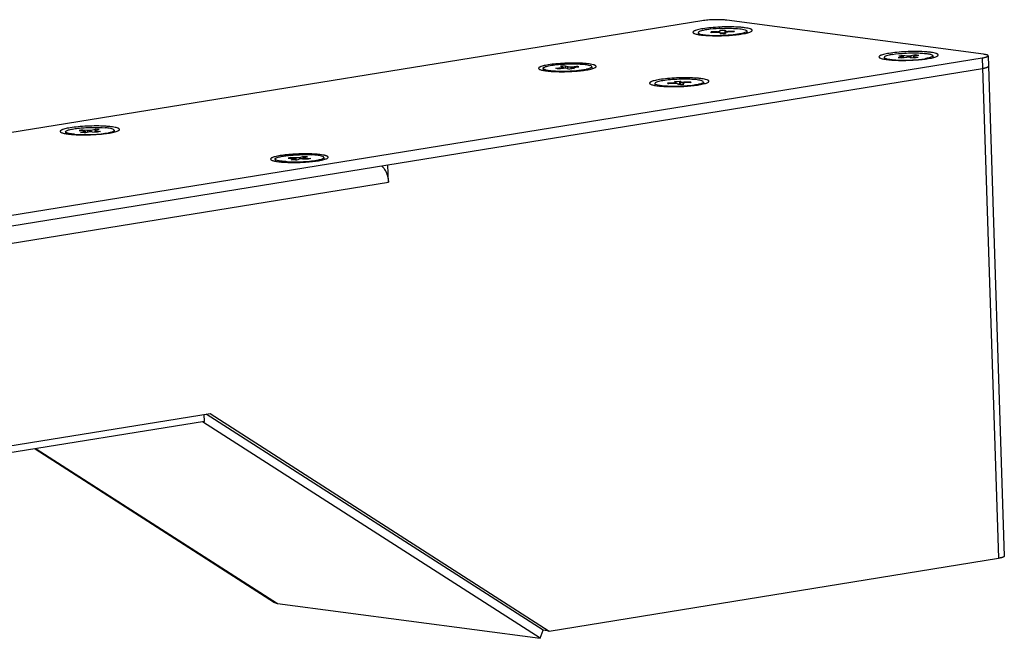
# Model space of a CAD drawing. Header units: millimetres. Extents: x 42 to 1167, y 41 to 792.
# Tile 38 of 55: x 686 to 741, y 273 to 308. Entities that reach past the tile are written whole.
import ezdxf

# ---------------------------------------------------------------- set-up
doc = ezdxf.new("R2010")
doc.units = ezdxf.units.MM
doc.header["$LTSCALE"] = 65.395
doc.layers.add('00_COMPONENTS', color=7, linetype='CONTINUOUS')

msp = doc.modelspace()

# ---------------------------------------------------------------- linework, layer by layer
at = {"layer": '00_COMPONENTS', "color": 7}
for p, q in [((724.1223, 308.1895), (654.4965, 296.8979)), ((740.0279, 306.3014), (725.5335, 308.2224)), ((724.9883, 307.573), (724.6386, 307.5611)), ((724.6431, 307.5174), (724.6386, 307.5611)), ((724.9929, 307.5293), (724.6431, 307.5174)), ((725.1306, 307.651), (725.4305, 307.6612)), ((725.1306, 307.651), (725.136, 307.6)), ((725.1386, 307.5179), (725.136, 307.6)), ((725.4353, 307.5203), (725.4305, 307.6612)), ((725.4305, 307.6612), (725.4358, 307.6102)), ((725.9377, 307.6053), (725.588, 307.5934)), ((725.9423, 307.5615), (725.5925, 307.5496)), ((725.9377, 307.6053), (725.9316, 307.5631)), ((725.9423, 307.5615), (725.9377, 307.6053)), ((726.6647, 307.6059), (726.6682, 307.4998)), ((723.9162, 307.5167), (723.9196, 307.4106)), ((725.1451, 307.5125), (725.1504, 307.4615)), ((725.1452, 307.5105), (725.4353, 307.5203)), ((725.1504, 307.4615), (725.4502, 307.4716)), ((725.4449, 307.5227), (725.4502, 307.4716)), ((670.3207, 294.8007), (739.9466, 306.0922)), ((734.4213, 306.1244), (734.4248, 306.0183)), ((735.472, 306.1459), (735.2108, 306.1036)), ((735.4103, 306.0771), (735.2108, 306.1036)), ((735.2515, 306.2081), (735.4754, 306.2444)), ((735.2515, 306.2081), (735.4842, 306.1773)), ((735.6715, 306.1195), (735.4103, 306.0771)), ((735.4853, 306.1775), (735.4754, 306.2444)), ((735.4754, 306.2444), (735.7081, 306.2136)), ((735.5244, 306.0956), (735.5222, 306.164)), ((735.8831, 306.1244), (736.1158, 306.0936)), ((736.1809, 306.2609), (735.9197, 306.2185)), ((736.0714, 306.0995), (736.069, 306.174)), ((736.107, 306.1607), (736.3397, 306.1299)), ((736.1158, 306.0936), (736.3397, 306.1299)), ((736.3804, 306.2345), (736.1192, 306.1921)), ((736.1809, 306.2609), (736.175, 306.2012)), ((736.3804, 306.2345), (736.1809, 306.2609)), ((737.1699, 306.2136), (737.1733, 306.1075)), ((740.2811, 306.2128), (740.3004, 305.6196)), ((706.3842, 300.0529), (739.9658, 305.499)), ((715.1478, 305.5062), (715.1518, 305.3847)), ((715.8662, 305.5124), (716.1874, 305.5429)), ((715.9849, 305.4759), (715.8662, 305.5124)), ((715.9849, 305.4759), (716.3061, 305.5064)), ((716.4026, 305.643), (716.1272, 305.6169)), ((716.1272, 305.6169), (716.2657, 305.5742)), ((716.278, 305.5661), (716.2799, 305.5055)), ((716.4026, 305.643), (716.416, 305.5103)), ((716.4026, 305.643), (716.5411, 305.6004)), ((716.5032, 305.5012), (716.6416, 305.4586)), ((716.917, 305.4847), (716.6416, 305.4586)), ((716.7381, 305.5952), (717.0593, 305.6256)), ((716.7663, 305.5355), (716.7684, 305.4706)), ((716.7785, 305.5273), (716.917, 305.4847)), ((716.8568, 305.5586), (717.1781, 305.5891)), ((717.0593, 305.6256), (717.0531, 305.5772)), ((717.1781, 305.5891), (717.0593, 305.6256)), ((717.8964, 305.5954), (717.9003, 305.4739)), ((740.3004, 305.6196), (741.1988, 277.9351)), ((722.5706, 304.7659), (722.8652, 304.7834)), ((722.6361, 304.7176), (722.5706, 304.7659)), ((722.8742, 304.6428), (722.8652, 304.7834)), ((722.9306, 304.7352), (722.8652, 304.7834)), ((723.4496, 304.7438), (723.1059, 304.7233)), ((723.4432, 304.6987), (723.4496, 304.7438)), ((723.4496, 304.7438), (723.5057, 304.7025)), ((724.1895, 304.7656), (724.2107, 304.7296)), ((721.4652, 304.6405), (721.4686, 304.5344)), ((721.4682, 304.6406), (721.4894, 304.6046)), ((722.5168, 304.6882), (722.1732, 304.6677)), ((722.1732, 304.6677), (722.2293, 304.6264)), ((722.5729, 304.6468), (722.2293, 304.6264)), ((722.6384, 304.7137), (722.6361, 304.7176)), ((722.6387, 304.7137), (722.6408, 304.6485)), ((722.7482, 304.6352), (722.8742, 304.6428)), ((722.8137, 304.5867), (722.7483, 304.635)), ((722.8137, 304.5867), (723.1083, 304.6043)), ((722.8891, 304.5912), (722.8742, 304.6428)), ((723.0402, 304.6564), (723.042, 304.6004)), ((723.0405, 304.6565), (723.0428, 304.6525)), ((723.1083, 304.6043), (723.0428, 304.6525)), ((723.5057, 304.7025), (723.162, 304.682)), ((724.2137, 304.7297), (724.2172, 304.6235)), ((689.1455, 302.0258), (688.9548, 301.9859)), ((688.9548, 301.9859), (689.2247, 301.9619)), ((689.1455, 302.0258), (689.1552, 301.9681)), ((689.1455, 302.0258), (689.4154, 302.0018)), ((689.6265, 302.0115), (689.849, 302.0581)), ((689.8236, 301.9758), (689.8258, 301.9085)), ((689.849, 302.0581), (689.8438, 301.992)), ((690.0804, 302.0375), (689.849, 302.0581)), ((689.8579, 301.9909), (690.0804, 302.0375)), ((690.9257, 302.0059), (690.9292, 301.8998)), ((688.1772, 301.9167), (688.1806, 301.8106)), ((689.0225, 301.8851), (689.245, 301.9317)), ((689.2539, 301.8645), (689.0225, 301.8851)), ((689.2539, 301.8645), (689.4764, 301.9111)), ((689.2793, 301.9468), (689.2819, 301.8654)), ((689.6875, 301.9208), (689.9574, 301.8968)), ((689.8782, 301.9607), (690.1481, 301.9367)), ((690.1481, 301.9367), (689.9574, 301.8968)), ((700.0112, 300.3767), (700.0151, 300.2553)), ((700.8976, 300.4723), (700.7478, 300.4295)), ((700.7478, 300.4295), (701.0508, 300.4136)), ((700.8976, 300.4723), (700.9071, 300.4211)), ((700.8976, 300.4723), (701.2006, 300.4563)), ((700.931, 300.3354), (701.1058, 300.3853)), ((701.1908, 300.3218), (700.931, 300.3354)), ((701.1258, 300.397), (701.1282, 300.3251)), ((701.1908, 300.3218), (701.3655, 300.3717)), ((701.4054, 300.4709), (701.5802, 300.5208)), ((701.5703, 300.3862), (701.8733, 300.3703)), ((701.5802, 300.5208), (701.5727, 300.3861)), ((701.8399, 300.5071), (701.5802, 300.5208)), ((701.6451, 300.4455), (701.6471, 300.3822)), ((701.6651, 300.4572), (701.8399, 300.5071)), ((701.7201, 300.429), (702.0231, 300.413)), ((702.0231, 300.413), (701.8733, 300.3703)), ((702.7597, 300.4659), (702.7637, 300.3444)), ((679.8921, 295.7565), (706.3842, 300.0529)), ((706.0561, 299.9645), (706.0549, 299.9995)), ((706.4163, 299.0642), (706.3842, 300.0529)), ((678.4275, 283.0948), (696.3377, 285.9994)), ((696.0213, 285.5491), (696.0084, 285.946)), ((715.159, 273.7438), (696.1271, 285.9653)), ((696.3377, 285.9994), (715.4915, 273.6997)), ((696.0213, 285.5491), (678.932, 282.7777)), ((714.9761, 273.2917), (695.915, 285.5319)), ((686.4595, 283.9984), (699.9748, 275.3195)), ((715.4915, 273.6997), (740.8642, 277.8146)), ((700.1492, 275.2568), (714.9761, 273.2917)), ((714.9761, 273.2917), (715.159, 273.7438)), ((715.4915, 273.6997), (715.159, 273.7438))]:
    msp.add_line(p, q, dxfattribs=at)
at = {"layer": '00_COMPONENTS', "color": 4}
for p, q in [((724.9898, 307.5292), (724.9883, 307.573)), ((725.4358, 307.6102), (725.4403, 307.4713)), ((725.588, 307.5934), (725.5894, 307.5495)), ((735.4739, 306.0874), (735.472, 306.1459)), ((735.7081, 306.2136), (735.7111, 306.1208)), ((735.9197, 306.2185), (735.923, 306.1191)), ((736.1092, 306.0934), (736.107, 306.1607)), ((739.9466, 306.0922), (740.8642, 277.8146)), ((716.1874, 305.5429), (716.189, 305.4953)), ((716.5447, 305.4884), (716.5411, 305.6004)), ((716.7422, 305.4681), (716.7381, 305.5952)), ((716.7785, 305.5273), (716.7803, 305.4717)), ((722.5168, 304.6882), (722.5182, 304.6451)), ((722.9352, 304.594), (722.9306, 304.7352)), ((723.0428, 304.6525), (723.0445, 304.6005)), ((723.1073, 304.6802), (723.1059, 304.7233)), ((689.4188, 301.899), (689.4154, 302.0018)), ((689.6294, 301.9231), (689.6265, 302.0115)), ((689.245, 301.9317), (689.2472, 301.8643)), ((689.8782, 301.9607), (689.88, 301.9036)), ((701.1058, 300.3853), (701.1077, 300.3261)), ((701.205, 300.3222), (701.2006, 300.4563)), ((701.4083, 300.3798), (701.4054, 300.4709)), ((701.7201, 300.429), (701.7218, 300.3782)), ((679.9242, 294.7678), (706.4163, 299.0642)), ((686.5208, 284.0084), (700.1492, 275.2568))]:
    msp.add_line(p, q, dxfattribs=at)
at = {"layer": '00_COMPONENTS', "color": 7}
for centre, radius, start, end in [((725.8817, 309.716), 2.2973, 281.96625, 283.03626), ((736.3999, 308.2564), 2.2287, 282.46327, 283.08354), ((717.1202, 307.6776), 2.2687, 282.10715, 282.838), ((723.4258, 306.8595), 2.3177, 281.87189, 283.06305), ((690.1465, 304.0944), 2.2754, 281.80251, 283.05757), ((701.7689, 292.3724), 8.2968, 87.73863, 88.19306), ((701.9194, 302.8464), 2.5738, 281.66986, 282.06497), ((705.4865, 299.3742), 0.8203, 46.02563, 49.12344)]:
    msp.add_arc(centre, radius, start, end, dxfattribs=at)
for points, knots in [([(725.5335, 308.2224), (725.4856, 308.2288), (725.382, 308.239), (725.1523, 308.2517), (724.8415, 308.2527), (724.4743, 308.2339), (724.2337, 308.2076), (724.1223, 308.1895)], [0, 0, 0, 0, 0.1023408, 0.220692, 0.4874539, 0.7607728, 1, 1, 1, 1]), ([(724.1757, 307.7426), (724.1216, 307.7338), (724.0214, 307.7159), (723.8846, 307.685), (723.7872, 307.6567), (723.7237, 307.6326), (723.6867, 307.6156), (723.6571, 307.5984), (723.6308, 307.5782), (723.6128, 307.5529), (723.6169, 307.5268), (723.6287, 307.5097), (723.648, 307.4936), (723.664, 307.4844), (723.6731, 307.4798)], [0, 0, 0, 0, 0.2343551, 0.4353211, 0.5996774, 0.6674702, 0.7255185, 0.7739445, 0.8132112, 0.8691906, 0.8934964, 0.9214268, 0.9563649, 1, 1, 1, 1]), ([(724.09, 307.6211), (724.0452, 307.6079), (723.9846, 307.5902), (723.9155, 307.5395), (723.9162, 307.5167)], [0, 0, 0, 0, 0.6723967, 1, 1, 1, 1]), ([(725.2695, 307.7618), (725.041, 307.754), (724.7176, 307.7325), (724.3248, 307.6766), (724.1601, 307.6418), (724.09, 307.6211)], [0, 0, 0, 0, 0.5765624, 0.815593, 1, 1, 1, 1]), ([(726.9097, 307.5848), (726.9196, 307.5908), (726.9367, 307.6023), (726.9561, 307.6222), (726.9653, 307.6438), (726.961, 307.666), (726.945, 307.6855), (726.9195, 307.7036), (726.8841, 307.721), (726.8181, 307.7452), (726.7112, 307.7713), (726.5563, 307.797), (726.3694, 307.8179), (726.0707, 307.8395), (725.6574, 307.8497), (725.144, 307.8385), (724.6452, 307.8049), (724.3243, 307.7667), (724.1757, 307.7426)], [0, 0, 0, 0, 0.0118813, 0.021049, 0.0282522, 0.034998, 0.0430644, 0.0535559, 0.0669491, 0.0834179, 0.125622, 0.1796924, 0.2445073, 0.3185635, 0.4870252, 0.6686161, 0.8454096, 1, 1, 1, 1]), ([(724.9883, 307.573), (725.0074, 307.5737), (725.042, 307.5757), (725.0901, 307.5819), (725.1168, 307.5876), (725.1364, 307.5954), (725.136, 307.6)], [0, 0, 0, 0, 0.375643, 0.6949508, 0.9099718, 1, 1, 1, 1]), ([(725.1451, 307.5125), (725.1446, 307.5174), (725.1241, 307.523), (725.0959, 307.5276), (725.0471, 307.5302), (725.0121, 307.5299), (724.9929, 307.5293)], [0, 0, 0, 0, 0.094497, 0.3118985, 0.6296723, 1, 1, 1, 1]), ([(725.2695, 307.7618), (725.4461, 307.7678), (725.775, 307.7696), (726.2032, 307.7472), (726.4887, 307.7036), (726.6253, 307.6578), (726.6642, 307.6219), (726.6647, 307.6059)], [0, 0, 0, 0, 0.3712071, 0.6889977, 0.9049673, 0.9664969, 1, 1, 1, 1]), ([(725.4358, 307.6102), (725.4363, 307.6053), (725.4567, 307.5997), (725.485, 307.5951), (725.5338, 307.5925), (725.5688, 307.5927), (725.588, 307.5934)], [0, 0, 0, 0, 0.094497, 0.3118985, 0.6296723, 1, 1, 1, 1]), ([(725.5925, 307.5496), (725.5735, 307.549), (725.5388, 307.547), (725.4908, 307.5408), (725.4641, 307.5351), (725.4444, 307.5272), (725.4449, 307.5227)], [0, 0, 0, 0, 0.375643, 0.6949508, 0.9099718, 1, 1, 1, 1]), ([(726.6647, 307.6059), (726.6651, 307.5938), (726.6439, 307.5641), (726.5549, 307.5174), (726.4673, 307.4935), (726.3999, 307.4779)], [0, 0, 0, 0, 0.1196105, 0.317883, 1, 1, 1, 1]), ([(726.403, 307.4474), (726.4603, 307.4567), (726.5658, 307.4757), (726.7088, 307.5085), (726.8213, 307.5428), (726.8847, 307.5699), (726.9097, 307.5848)], [0, 0, 0, 0, 0.3304291, 0.6101957, 0.8342993, 1, 1, 1, 1]), ([(723.6731, 307.4798), (723.6949, 307.4686), (723.7484, 307.4487), (723.8418, 307.4246), (723.9585, 307.403), (724.1542, 307.3764), (724.4409, 307.3539), (724.8213, 307.3422), (725.2317, 307.3457), (725.6459, 307.3643), (726.0372, 307.3967), (726.2867, 307.4285), (726.403, 307.4474)], [0, 0, 0, 0, 0.0267989, 0.061982, 0.1052842, 0.1561648, 0.2776053, 0.4189826, 0.571485, 0.725524, 0.8714052, 1, 1, 1, 1]), ([(723.9162, 307.5167), (723.9167, 307.5008), (723.9556, 307.4648), (724.0922, 307.4191), (724.3777, 307.3754), (724.8059, 307.353), (725.1347, 307.3548), (725.3113, 307.3608)], [0, 0, 0, 0, 0.0335031, 0.0950327, 0.3110023, 0.6287929, 1, 1, 1, 1]), ([(726.3581, 307.4686), (726.204, 307.4359), (725.8552, 307.3901), (725.5048, 307.3674), (725.3113, 307.3608)], [0, 0, 0, 0, 0.4485933, 1, 1, 1, 1]), ([(737.4149, 306.1925), (737.4248, 306.1984), (737.4419, 306.21), (737.4613, 306.2299), (737.4705, 306.2515), (737.4662, 306.2737), (737.4502, 306.2932), (737.4247, 306.3113), (737.3893, 306.3287), (737.3233, 306.3529), (737.2163, 306.379), (737.0614, 306.4047), (736.8745, 306.4255), (736.5758, 306.4472), (736.1625, 306.4574), (735.6492, 306.4462), (735.1504, 306.4126), (734.8295, 306.3744), (734.6808, 306.3503)], [0, 0, 0, 0, 0.0118813, 0.021049, 0.0282522, 0.034998, 0.0430644, 0.0535559, 0.0669491, 0.0834179, 0.125622, 0.1796924, 0.2445073, 0.3185635, 0.4870252, 0.6686161, 0.8454096, 1, 1, 1, 1]), ([(734.6808, 306.3503), (734.6267, 306.3415), (734.5265, 306.3236), (734.3897, 306.2927), (734.2924, 306.2644), (734.2289, 306.2403), (734.1919, 306.2233), (734.1622, 306.2061), (734.1359, 306.1859), (734.1179, 306.1606), (734.122, 306.1345), (734.1339, 306.1174), (734.1532, 306.1013), (734.1691, 306.0921), (734.1782, 306.0875)], [0, 0, 0, 0, 0.2343551, 0.4353211, 0.5996774, 0.6674702, 0.7255185, 0.7739445, 0.8132112, 0.8691906, 0.8934964, 0.9214268, 0.9563649, 1, 1, 1, 1]), ([(734.1782, 306.0875), (734.2001, 306.0763), (734.2536, 306.0564), (734.347, 306.0323), (734.4636, 306.0107), (734.6594, 305.9841), (734.9461, 305.9616), (735.3265, 305.9499), (735.7369, 305.9534), (736.151, 305.972), (736.5423, 306.0044), (736.7919, 306.0362), (736.9082, 306.0551)], [0, 0, 0, 0, 0.0267989, 0.061982, 0.1052842, 0.1561648, 0.2776053, 0.4189826, 0.571485, 0.725524, 0.8714052, 1, 1, 1, 1]), ([(734.8814, 306.2902), (734.8163, 306.2796), (734.7019, 306.259), (734.5556, 306.2177), (734.4638, 306.1838), (734.4208, 306.1418), (734.4214, 306.1244)], [0, 0, 0, 0, 0.3936915, 0.6968775, 0.8960067, 1, 1, 1, 1]), ([(734.4214, 306.1244), (734.4222, 306.0978), (734.515, 306.0476), (734.669, 306.0159), (734.9294, 305.9811), (735.2505, 305.9646), (735.6193, 305.9611), (736.1111, 305.978), (736.4773, 306.0101), (736.7098, 306.0478)], [0, 0, 0, 0, 0.0343799, 0.1084048, 0.2209983, 0.3642439, 0.52674, 0.6958754, 1, 1, 1, 1]), ([(734.8814, 306.2902), (735.1139, 306.3279), (735.4801, 306.36), (735.9719, 306.3769), (736.3407, 306.3734), (736.6618, 306.3569), (736.9222, 306.3221), (737.0762, 306.2904), (737.169, 306.2402), (737.1698, 306.2136)], [0, 0, 0, 0, 0.3041246, 0.47326, 0.6357561, 0.7790017, 0.8915952, 0.9656201, 1, 1, 1, 1]), ([(735.472, 306.1459), (735.4845, 306.148), (735.4987, 306.1511), (735.5224, 306.1586), (735.5222, 306.164)], [0, 0, 0, 0, 0.7030888, 1, 1, 1, 1]), ([(735.5222, 306.164), (735.5221, 306.1682), (735.5049, 306.1742), (735.4936, 306.176), (735.4842, 306.1773)], [0, 0, 0, 0, 0.3045697, 1, 1, 1, 1]), ([(735.8831, 306.1244), (735.849, 306.129), (735.778, 306.1297), (735.7072, 306.1253), (735.6715, 306.1195)], [0, 0, 0, 0, 0.4873916, 1, 1, 1, 1]), ([(735.7081, 306.2136), (735.7422, 306.2091), (735.8132, 306.2083), (735.884, 306.2127), (735.9197, 306.2185)], [0, 0, 0, 0, 0.4873916, 1, 1, 1, 1]), ([(736.1192, 306.1921), (736.1067, 306.1901), (736.0925, 306.1869), (736.0688, 306.1794), (736.069, 306.174)], [0, 0, 0, 0, 0.7030888, 1, 1, 1, 1]), ([(736.069, 306.174), (736.0691, 306.1699), (736.0863, 306.1638), (736.0976, 306.162), (736.107, 306.1607)], [0, 0, 0, 0, 0.3045697, 1, 1, 1, 1]), ([(736.8809, 306.0802), (736.8677, 306.0773), (736.8109, 306.0652), (736.7538, 306.055), (736.7098, 306.0478)], [0, 0, 0, 0, 0.2331921, 1, 1, 1, 1]), ([(737.1698, 306.2136), (737.1702, 306.2016), (737.1496, 306.1717), (737.06, 306.125), (736.9721, 306.1013), (736.9044, 306.0855)], [0, 0, 0, 0, 0.1186262, 0.3159005, 1, 1, 1, 1]), ([(736.9082, 306.0551), (736.9655, 306.0644), (737.071, 306.0833), (737.214, 306.1162), (737.3265, 306.1505), (737.3898, 306.1776), (737.4149, 306.1925)], [0, 0, 0, 0, 0.3304291, 0.6101957, 0.8342993, 1, 1, 1, 1]), ([(739.9466, 306.0922), (739.9717, 306.0963), (740.0192, 306.1047), (740.0859, 306.1186), (740.1437, 306.1332), (740.1918, 306.1481), (740.2303, 306.1637), (740.2616, 306.1804), (740.2816, 306.2001), (740.2811, 306.2128)], [0, 0, 0, 0, 0.2089217, 0.3959762, 0.5593328, 0.6975548, 0.8097562, 0.8959437, 1, 1, 1, 1]), ([(740.2811, 306.2128), (740.281, 306.2174), (740.2768, 306.2278), (740.2628, 306.2404), (740.2416, 306.2523), (740.199, 306.269), (740.1269, 306.2866), (740.0639, 306.2966), (740.0279, 306.3014)], [0, 0, 0, 0, 0.0497552, 0.11423, 0.2006304, 0.3114996, 0.608005, 1, 1, 1, 1]), ([(715.4415, 305.6991), (715.389, 305.6906), (715.2918, 305.6732), (715.1591, 305.6433), (715.0647, 305.6158), (715.0031, 305.5924), (714.9672, 305.5759), (714.9384, 305.5592), (714.9129, 305.5396), (714.8954, 305.515), (714.8994, 305.4897), (714.9109, 305.4731), (714.9296, 305.4576), (714.9451, 305.4486), (714.9539, 305.4441)], [0, 0, 0, 0, 0.2343552, 0.4353212, 0.5996774, 0.6674703, 0.7255185, 0.7739446, 0.8132112, 0.8691906, 0.8934963, 0.9214268, 0.9563649, 1, 1, 1, 1]), ([(714.9539, 305.4441), (714.9751, 305.4333), (715.027, 305.414), (715.1177, 305.3906), (715.2308, 305.3696), (715.4207, 305.3439), (715.6989, 305.322), (716.0679, 305.3106), (716.4661, 305.3141), (716.8678, 305.3321), (717.2475, 305.3635), (717.4896, 305.3944), (717.6024, 305.4127)], [0, 0, 0, 0, 0.0267988, 0.061982, 0.1052842, 0.1561648, 0.2776052, 0.4189826, 0.571485, 0.725524, 0.8714052, 1, 1, 1, 1]), ([(715.1482, 305.5062), (715.1476, 305.5194), (715.1726, 305.5524), (715.2757, 305.601), (715.4926, 305.6568), (715.832, 305.7067), (716.2517, 305.7432), (716.7018, 305.7595), (717.1317, 305.7548), (717.4907, 305.7282), (717.7012, 305.696), (717.7841, 305.6705)], [0, 0, 0, 0, 0.0147374, 0.0402328, 0.1286724, 0.2613889, 0.4239203, 0.5980524, 0.7639606, 0.9031484, 1, 1, 1, 1]), ([(715.2601, 305.4311), (715.2315, 305.4399), (715.189, 305.4531), (715.149, 305.4898), (715.1482, 305.5062)], [0, 0, 0, 0, 0.6467522, 1, 1, 1, 1]), ([(715.2601, 305.4311), (715.3188, 305.413), (715.4628, 305.3863), (715.8224, 305.3482), (716.3558, 305.3383), (716.9918, 305.3691), (717.4111, 305.4197), (717.5961, 305.4594)], [0, 0, 0, 0, 0.0783762, 0.1863248, 0.4621291, 0.7583794, 1, 1, 1, 1]), ([(718.0939, 305.546), (718.1036, 305.5518), (718.1202, 305.563), (718.139, 305.5823), (718.1479, 305.6033), (718.1438, 305.6248), (718.1282, 305.6437), (718.1035, 305.6613), (718.0691, 305.6782), (718.0051, 305.7016), (717.9013, 305.727), (717.7511, 305.7518), (717.5697, 305.7721), (717.28, 305.7931), (716.879, 305.803), (716.381, 305.7921), (715.8971, 305.7595), (715.5858, 305.7225), (715.4415, 305.6991)], [0, 0, 0, 0, 0.0118813, 0.021049, 0.0282522, 0.0349981, 0.0430645, 0.0535559, 0.0669491, 0.0834179, 0.125622, 0.1796924, 0.2445074, 0.3185635, 0.4870252, 0.6686161, 0.8454096, 1, 1, 1, 1]), ([(716.1874, 305.5429), (716.2096, 305.545), (716.2397, 305.5493), (716.2679, 305.5568), (716.2781, 305.5631), (716.2779, 305.5661)], [0, 0, 0, 0, 0.7024026, 0.9062361, 1, 1, 1, 1]), ([(716.2779, 305.5661), (716.2778, 305.5692), (716.2719, 305.5722), (716.2675, 305.5737), (716.2657, 305.5742)], [0, 0, 0, 0, 0.6295995, 1, 1, 1, 1]), ([(716.5032, 305.5012), (716.4768, 305.5093), (716.4097, 305.511), (716.3442, 305.51), (716.3061, 305.5064)], [0, 0, 0, 0, 0.4189767, 1, 1, 1, 1]), ([(716.5411, 305.6004), (716.5675, 305.5923), (716.6345, 305.5905), (716.7, 305.5915), (716.7381, 305.5952)], [0, 0, 0, 0, 0.4189767, 1, 1, 1, 1]), ([(716.8568, 305.5586), (716.8346, 305.5565), (716.8046, 305.5523), (716.7763, 305.5447), (716.7662, 305.5385), (716.7663, 305.5355)], [0, 0, 0, 0, 0.7024026, 0.9062361, 1, 1, 1, 1]), ([(716.7663, 305.5355), (716.7665, 305.5324), (716.7724, 305.5294), (716.7767, 305.5278), (716.7785, 305.5273)], [0, 0, 0, 0, 0.6295995, 1, 1, 1, 1]), ([(717.6024, 305.4127), (717.658, 305.4217), (717.7604, 305.4401), (717.899, 305.472), (718.0082, 305.5053), (718.0697, 305.5316), (718.0939, 305.546)], [0, 0, 0, 0, 0.3304292, 0.6101958, 0.8342993, 1, 1, 1, 1]), ([(717.6243, 305.4656), (717.6935, 305.4814), (717.7833, 305.5059), (717.8753, 305.5525), (717.8966, 305.5831), (717.896, 305.5954)], [0, 0, 0, 0, 0.6835892, 0.8819538, 1, 1, 1, 1]), ([(717.896, 305.5954), (717.8952, 305.6117), (717.8552, 305.6485), (717.8128, 305.6617), (717.7841, 305.6705)], [0, 0, 0, 0, 0.3532478, 1, 1, 1, 1]), ([(739.9658, 305.499), (739.9909, 305.5031), (740.0385, 305.5114), (740.1052, 305.5253), (740.163, 305.54), (740.211, 305.5548), (740.2495, 305.5705), (740.2808, 305.5872), (740.3008, 305.6069), (740.3004, 305.6196)], [0, 0, 0, 0, 0.2089217, 0.3959762, 0.5593328, 0.6975548, 0.8097562, 0.8959437, 1, 1, 1, 1]), ([(721.7247, 304.8664), (721.6706, 304.8576), (721.5704, 304.8397), (721.4336, 304.8088), (721.3362, 304.7805), (721.2727, 304.7564), (721.2357, 304.7394), (721.2061, 304.7222), (721.1798, 304.7019), (721.1618, 304.6766), (721.1659, 304.6505), (721.1777, 304.6334), (721.197, 304.6174), (721.213, 304.6082), (721.2221, 304.6036)], [0, 0, 0, 0, 0.2343551, 0.4353211, 0.5996774, 0.6674702, 0.7255185, 0.7739445, 0.8132112, 0.8691906, 0.8934964, 0.9214268, 0.9563649, 1, 1, 1, 1]), ([(724.1895, 304.7656), (724.1686, 304.7809), (724.1068, 304.8052), (723.9935, 304.8329), (723.8408, 304.8563), (723.5761, 304.8818), (723.1941, 304.895), (722.7132, 304.8857), (722.2484, 304.8523), (721.8641, 304.8016), (721.6143, 304.7432), (721.4956, 304.6908), (721.4654, 304.6551), (721.4656, 304.6405)], [0, 0, 0, 0, 0.0278914, 0.07016, 0.1260043, 0.1939348, 0.3566301, 0.5373468, 0.7120411, 0.8578627, 0.9562232, 0.9842449, 1, 1, 1, 1]), ([(724.4587, 304.7086), (724.4686, 304.7145), (724.4857, 304.7261), (724.5051, 304.746), (724.5143, 304.7676), (724.5101, 304.7898), (724.494, 304.8093), (724.4685, 304.8274), (724.4331, 304.8448), (724.3671, 304.869), (724.2602, 304.8951), (724.1053, 304.9207), (723.9184, 304.9416), (723.6197, 304.9633), (723.2064, 304.9735), (722.693, 304.9622), (722.1942, 304.9286), (721.8733, 304.8905), (721.7247, 304.8664)], [0, 0, 0, 0, 0.0118813, 0.021049, 0.0282522, 0.034998, 0.0430644, 0.0535559, 0.0669491, 0.0834179, 0.125622, 0.1796924, 0.2445073, 0.3185635, 0.4870252, 0.6686161, 0.8454096, 1, 1, 1, 1]), ([(721.2221, 304.6036), (721.2439, 304.5924), (721.2974, 304.5725), (721.3908, 304.5484), (721.5075, 304.5268), (721.7032, 304.5002), (721.9899, 304.4777), (722.3703, 304.4659), (722.7807, 304.4695), (723.1949, 304.488), (723.5862, 304.5204), (723.8357, 304.5523), (723.952, 304.5711)], [0, 0, 0, 0, 0.0267989, 0.061982, 0.1052842, 0.1561648, 0.2776053, 0.4189826, 0.571485, 0.725524, 0.8714052, 1, 1, 1, 1]), ([(723.9026, 304.5914), (723.7, 304.5487), (723.2447, 304.4977), (722.6699, 304.4741), (722.2002, 304.4841), (721.902, 304.5046), (721.6755, 304.5381), (721.5493, 304.5702), (721.5059, 304.5942)], [0, 0, 0, 0, 0.2572102, 0.5676334, 0.7144208, 0.841045, 0.9382702, 1, 1, 1, 1]), ([(722.5168, 304.6882), (722.533, 304.6891), (722.5619, 304.6915), (722.6012, 304.6975), (722.6238, 304.7028), (722.6387, 304.7098), (722.6387, 304.7137)], [0, 0, 0, 0, 0.3829117, 0.6982043, 0.9080687, 1, 1, 1, 1]), ([(722.7483, 304.635), (722.7421, 304.6395), (722.7199, 304.6435), (722.6622, 304.6502), (722.6103, 304.6491), (722.5729, 304.6468)], [0, 0, 0, 0, 0.1307691, 0.3643224, 1, 1, 1, 1]), ([(722.9306, 304.7352), (722.9368, 304.7306), (722.959, 304.7266), (723.0166, 304.72), (723.0686, 304.7211), (723.1059, 304.7233)], [0, 0, 0, 0, 0.1307691, 0.3643224, 1, 1, 1, 1]), ([(723.162, 304.682), (723.1459, 304.681), (723.117, 304.6787), (723.0777, 304.6727), (723.0551, 304.6674), (723.0402, 304.6603), (723.0402, 304.6564)], [0, 0, 0, 0, 0.3829117, 0.6982043, 0.9080687, 1, 1, 1, 1]), ([(724.2132, 304.7297), (724.2135, 304.7176), (724.193, 304.688), (724.1042, 304.6408), (724.0168, 304.6174), (723.9496, 304.6018)], [0, 0, 0, 0, 0.1195506, 0.3168422, 1, 1, 1, 1]), ([(723.952, 304.5711), (724.0093, 304.5804), (724.1149, 304.5994), (724.2578, 304.6323), (724.3703, 304.6666), (724.4337, 304.6937), (724.4587, 304.7086)], [0, 0, 0, 0, 0.3304291, 0.6101957, 0.8342993, 1, 1, 1, 1]), ([(688.4367, 302.1426), (688.3826, 302.1338), (688.2824, 302.1159), (688.1456, 302.085), (688.0482, 302.0567), (687.9848, 302.0326), (687.9477, 302.0156), (687.9181, 301.9984), (687.8918, 301.9781), (687.8738, 301.9528), (687.8779, 301.9267), (687.8898, 301.9096), (687.909, 301.8936), (687.925, 301.8844), (687.9341, 301.8798)], [0, 0, 0, 0, 0.2343551, 0.4353211, 0.5996774, 0.6674702, 0.7255185, 0.7739445, 0.8132112, 0.8691906, 0.8934964, 0.9214268, 0.9563649, 1, 1, 1, 1]), ([(688.1772, 301.9167), (688.1763, 301.9428), (688.2632, 301.9983), (688.4115, 302.0396), (688.6633, 302.0907), (688.9764, 302.1282), (689.338, 302.156), (689.8258, 302.1723), (690.1913, 302.1651), (690.4256, 302.1443)], [0, 0, 0, 0, 0.0342099, 0.1074655, 0.2190274, 0.3611993, 0.5230176, 0.6922371, 1, 1, 1, 1]), ([(691.1707, 301.9848), (691.1807, 301.9907), (691.1977, 302.0023), (691.2172, 302.0222), (691.2263, 302.0438), (691.2221, 302.066), (691.206, 302.0855), (691.1805, 302.1036), (691.1451, 302.121), (691.0792, 302.1452), (690.9722, 302.1713), (690.8173, 302.1969), (690.6304, 302.2178), (690.3317, 302.2395), (689.9184, 302.2497), (689.405, 302.2384), (688.9062, 302.2048), (688.5854, 302.1667), (688.4367, 302.1426)], [0, 0, 0, 0, 0.0118813, 0.021049, 0.0282522, 0.034998, 0.0430644, 0.0535559, 0.0669491, 0.0834179, 0.125622, 0.1796924, 0.2445073, 0.3185635, 0.4870252, 0.6686161, 0.8454096, 1, 1, 1, 1]), ([(689.4154, 302.0018), (689.4519, 301.9986), (689.5226, 301.999), (689.5932, 302.0045), (689.6265, 302.0115)], [0, 0, 0, 0, 0.5184842, 1, 1, 1, 1]), ([(689.8579, 301.9909), (689.8492, 301.9891), (689.8388, 301.9866), (689.8235, 301.9797), (689.8236, 301.9758)], [0, 0, 0, 0, 0.6929678, 1, 1, 1, 1]), ([(689.8236, 301.9758), (689.8238, 301.9701), (689.8497, 301.9642), (689.8647, 301.9619), (689.8782, 301.9607)], [0, 0, 0, 0, 0.2957206, 1, 1, 1, 1]), ([(690.9257, 302.0059), (690.9251, 302.0241), (690.8757, 302.0645), (690.7765, 302.0927), (690.618, 302.125), (690.4953, 302.1381), (690.4256, 302.1443)], [0, 0, 0, 0, 0.1026097, 0.3018328, 0.6059536, 1, 1, 1, 1]), ([(690.6606, 301.8777), (690.7281, 301.8934), (690.8156, 301.9176), (690.9053, 301.9639), (690.9261, 301.9938), (690.9257, 302.0059)], [0, 0, 0, 0, 0.6825272, 0.8810327, 1, 1, 1, 1]), ([(690.664, 301.8474), (690.7213, 301.8566), (690.8269, 301.8756), (690.9698, 301.9085), (691.0823, 301.9428), (691.1457, 301.9699), (691.1707, 301.9848)], [0, 0, 0, 0, 0.3304291, 0.6101957, 0.8342993, 1, 1, 1, 1]), ([(687.9341, 301.8798), (687.9559, 301.8686), (688.0094, 301.8487), (688.1029, 301.8246), (688.2195, 301.803), (688.4152, 301.7764), (688.702, 301.7539), (689.0823, 301.7422), (689.4927, 301.7457), (689.9069, 301.7642), (690.2982, 301.7967), (690.5478, 301.8285), (690.664, 301.8474)], [0, 0, 0, 0, 0.0267989, 0.061982, 0.1052842, 0.1561648, 0.2776053, 0.4189826, 0.571485, 0.725524, 0.8714052, 1, 1, 1, 1]), ([(688.6773, 301.7783), (688.6076, 301.7845), (688.4849, 301.7976), (688.3265, 301.8299), (688.2272, 301.8581), (688.1779, 301.8985), (688.1772, 301.9167)], [0, 0, 0, 0, 0.3940464, 0.6981672, 0.8973903, 1, 1, 1, 1]), ([(688.6773, 301.7783), (688.8342, 301.7644), (689.1699, 301.7512), (689.6771, 301.7601), (690.1656, 301.796), (690.4748, 301.8383), (690.6119, 301.867)], [0, 0, 0, 0, 0.2433577, 0.5185477, 0.7835879, 1, 1, 1, 1]), ([(689.2793, 301.9468), (689.2791, 301.9525), (689.2533, 301.9584), (689.2382, 301.9607), (689.2247, 301.9619)], [0, 0, 0, 0, 0.2957206, 1, 1, 1, 1]), ([(689.245, 301.9317), (689.2537, 301.9335), (689.2641, 301.9359), (689.2794, 301.9429), (689.2793, 301.9468)], [0, 0, 0, 0, 0.6929678, 1, 1, 1, 1]), ([(689.6875, 301.9208), (689.651, 301.924), (689.5803, 301.9236), (689.5097, 301.918), (689.4764, 301.9111)], [0, 0, 0, 0, 0.5184842, 1, 1, 1, 1]), ([(700.3049, 300.5696), (700.2524, 300.5611), (700.1552, 300.5437), (700.0224, 300.5138), (699.928, 300.4863), (699.8664, 300.4629), (699.8305, 300.4464), (699.8017, 300.4297), (699.7762, 300.4101), (699.7588, 300.3855), (699.7628, 300.3602), (699.7743, 300.3436), (699.7929, 300.3281), (699.8084, 300.3191), (699.8173, 300.3146)], [0, 0, 0, 0, 0.2343552, 0.4353212, 0.5996774, 0.6674703, 0.7255185, 0.7739446, 0.8132112, 0.8691906, 0.8934963, 0.9214268, 0.9563649, 1, 1, 1, 1]), ([(699.8173, 300.3146), (699.8385, 300.3038), (699.8904, 300.2845), (699.981, 300.2611), (700.0941, 300.2401), (700.2841, 300.2144), (700.5622, 300.1925), (700.9312, 300.1811), (701.3294, 300.1846), (701.7312, 300.2026), (702.1108, 300.234), (702.3529, 300.2649), (702.4657, 300.2832)], [0, 0, 0, 0, 0.0267988, 0.061982, 0.1052842, 0.1561648, 0.2776052, 0.4189826, 0.571485, 0.725524, 0.8714052, 1, 1, 1, 1]), ([(700.0112, 300.3767), (700.0105, 300.4002), (700.083, 300.4517), (700.2138, 300.4913), (700.4327, 300.5396), (700.7096, 300.5772), (701.0348, 300.607), (701.4936, 300.63), (701.8428, 300.6294), (702.0721, 300.6173)], [0, 0, 0, 0, 0.03345, 0.1027333, 0.2088692, 0.3452911, 0.5034268, 0.6729542, 1, 1, 1, 1]), ([(700.6989, 300.2252), (700.6046, 300.2302), (700.4379, 300.2419), (700.2186, 300.2761), (700.0865, 300.3067), (700.0118, 300.3535), (700.0112, 300.3767)], [0, 0, 0, 0, 0.3937134, 0.7023296, 0.9032975, 1, 1, 1, 1]), ([(702.0305, 300.6651), (701.8827, 300.6697), (701.5814, 300.6717), (701.1335, 300.6564), (700.7057, 300.624), (700.432, 300.5902), (700.3049, 300.5696)], [0, 0, 0, 0, 0.256371, 0.5222288, 0.7767273, 1, 1, 1, 1]), ([(700.6989, 300.2252), (701.0075, 300.209), (701.4679, 300.2146), (702.0484, 300.2619), (702.3194, 300.3009), (702.44, 300.3258)], [0, 0, 0, 0, 0.5307473, 0.7884262, 1, 1, 1, 1]), ([(701.1258, 300.397), (701.1258, 300.3996), (701.1176, 300.4047), (701.0937, 300.4102), (701.0692, 300.4126), (701.0508, 300.4136)], [0, 0, 0, 0, 0.0966353, 0.2978802, 1, 1, 1, 1]), ([(701.1058, 300.3853), (701.1087, 300.3862), (701.1153, 300.3885), (701.1259, 300.3922), (701.1258, 300.397)], [0, 0, 0, 0, 0.3865551, 1, 1, 1, 1]), ([(701.2006, 300.4563), (701.2385, 300.4544), (701.307, 300.4562), (701.3759, 300.4625), (701.4054, 300.4709)], [0, 0, 0, 0, 0.5530968, 1, 1, 1, 1]), ([(701.5703, 300.3862), (701.5324, 300.3882), (701.4639, 300.3863), (701.395, 300.3801), (701.3655, 300.3717)], [0, 0, 0, 0, 0.5530968, 1, 1, 1, 1]), ([(701.6651, 300.4572), (701.6622, 300.4564), (701.6556, 300.454), (701.645, 300.4503), (701.6451, 300.4455)], [0, 0, 0, 0, 0.3865551, 1, 1, 1, 1]), ([(701.6451, 300.4455), (701.6451, 300.443), (701.6533, 300.4379), (701.6772, 300.4324), (701.7018, 300.43), (701.7201, 300.429)], [0, 0, 0, 0, 0.0966353, 0.2978802, 1, 1, 1, 1]), ([(702.7597, 300.4659), (702.7591, 300.4891), (702.6844, 300.5359), (702.5524, 300.5665), (702.3331, 300.6007), (702.1664, 300.6124), (702.0721, 300.6173)], [0, 0, 0, 0, 0.0967025, 0.2976704, 0.6062866, 1, 1, 1, 1]), ([(702.9573, 300.4165), (702.9676, 300.4227), (702.985, 300.4346), (703.0045, 300.4554), (703.0119, 300.4787), (703.0035, 300.5016), (702.9832, 300.5213), (702.9523, 300.5398), (702.9103, 300.5575), (702.8573, 300.5743), (702.7937, 300.5901), (702.6891, 300.6109), (702.5351, 300.6324), (702.3261, 300.6515), (702.1759, 300.6596), (702.0963, 300.6627)], [0, 0, 0, 0, 0.0345189, 0.0606085, 0.0810746, 0.1014164, 0.127216, 0.1613766, 0.2050008, 0.2584088, 0.3215524, 0.3941739, 0.5661277, 0.769932, 1, 1, 1, 1]), ([(702.4574, 300.3295), (702.534, 300.3459), (702.6338, 300.3713), (702.735, 300.4205), (702.7601, 300.4527), (702.7597, 300.4659)], [0, 0, 0, 0, 0.6868071, 0.8844638, 1, 1, 1, 1]), ([(702.4657, 300.2832), (702.5213, 300.2922), (702.6237, 300.3106), (702.7624, 300.3425), (702.8715, 300.3758), (702.933, 300.4021), (702.9573, 300.4165)], [0, 0, 0, 0, 0.3304292, 0.6101958, 0.8342993, 1, 1, 1, 1]), ([(706.0561, 299.9645), (706.1104, 299.9122), (706.2094, 299.7878), (706.3197, 299.5693), (706.3927, 299.3238), (706.4135, 299.151), (706.4163, 299.0642)], [0, 0, 0, 0, 0.2282216, 0.4763794, 0.7368771, 1, 1, 1, 1]), ([(741.1988, 277.9351), (741.1992, 277.9224), (741.1793, 277.9027), (741.1479, 277.886), (741.1094, 277.8704), (741.0614, 277.8555), (741.0036, 277.8409), (740.9369, 277.827), (740.8894, 277.8186), (740.8642, 277.8146)], [0, 0, 0, 0, 0.1040563, 0.1902438, 0.3024452, 0.4406672, 0.6040238, 0.7910783, 1, 1, 1, 1]), ([(700.1492, 275.2568), (700.1179, 275.261), (700.0569, 275.2753), (700.0005, 275.3029), (699.9748, 275.3195)], [0, 0, 0, 0, 0.5073824, 1, 1, 1, 1])]:
    msp.add_open_spline(points, degree=3, knots=knots, dxfattribs=at)
msp.add_open_spline([(721.5059, 304.5942), (721.5002, 304.5973), (721.4946, 304.6007), (721.4894, 304.6046)], degree=3, dxfattribs=at)

doc.saveas('drawing.dxf')
